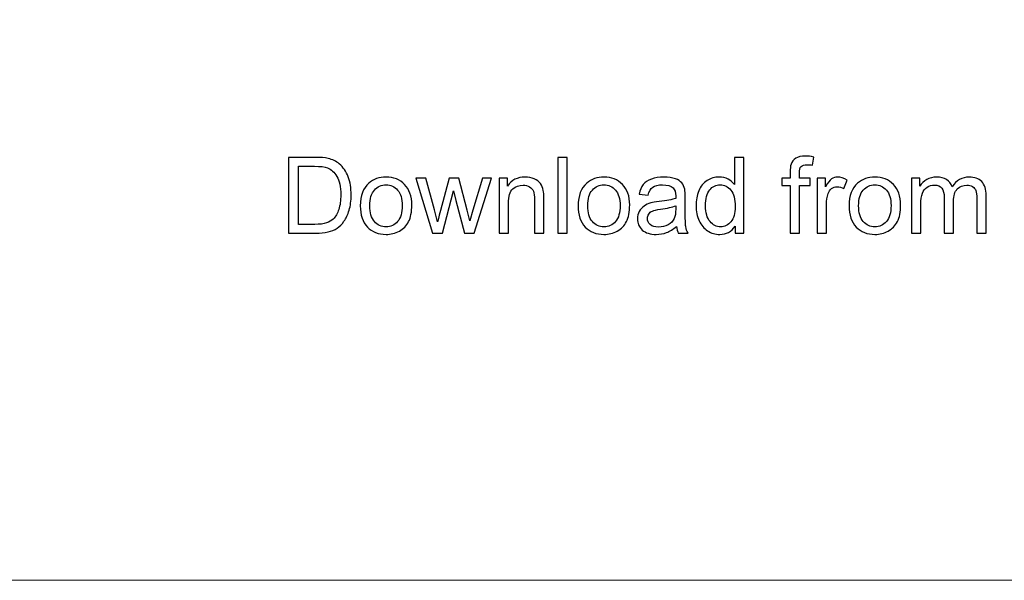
# Model space of a CAD drawing. Header units: millimetres. Extents: x -354 to 271, y -338 to 361.
# Tile 11 of 38: x -275 to -196, y -42 to 2. Entities that reach past the tile are written whole.
import ezdxf

# ---------------------------------------------------------------- set-up
doc = ezdxf.new("R2010")
doc.units = ezdxf.units.MM
doc.header["$MEASUREMENT"] = 0
doc.layers.add('Layer 1', color=7, linetype='Continuous')

msp = doc.modelspace()

# ---------------------------------------------------------------- linework, layer by layer
at = {"layer": 'Layer 1', "color": 175, "lineweight": 20}
msp.add_open_spline([(-353.5484, -42.3756), (-353.5484, -42.3756), (28.0572, -42.3756), (28.0572, -42.3756), (28.0572, -42.3756), (28.0572, -42.3756), (28.0572, 207.6244), (28.0572, 207.6244), (28.0572, 207.6244), (28.0572, 207.6244), (-353.5484, 207.6244), (-353.5484, 207.6244), (-353.5484, 207.6244), (-353.5484, 207.6244), (-353.5484, -42.3756), (-353.5484, -42.3756), (-353.5484, -42.3756), (-353.5484, -42.3756), (-353.5484, -42.3756), (-353.5484, -42.3756)], degree=3, knots=[0, 0, 0, 0, 0.1666667, 0.1666667, 0.1666667, 0.1666667, 0.3333333, 0.3333333, 0.3333333, 0.3333333, 0.5, 0.5, 0.5, 0.5, 0.6666667, 0.6666667, 0.6666667, 0.6666667, 1, 1, 1, 1], dxfattribs=at)
at = {"layer": 'Layer 1', "color": 7}
for points, knots in [([(-253.3846, -14.6607), (-253.3846, -14.6607), (-253.3846, -8.5985), (-253.3846, -8.5985), (-253.3846, -8.5985), (-253.3846, -8.5985), (-251.2961, -8.5985), (-251.2961, -8.5985), (-251.2961, -8.5985), (-250.8248, -8.5985), (-250.465, -8.6268), (-250.2166, -8.6846), (-250.2166, -8.6846), (-249.8695, -8.7651), (-249.5731, -8.9104), (-249.3276, -9.1192), (-249.3276, -9.1192), (-249.0073, -9.3902), (-248.7688, -9.7345), (-248.6108, -10.155), (-248.6108, -10.155), (-248.4513, -10.5755), (-248.3723, -11.0567), (-248.3723, -11.5972), (-248.3723, -11.5972), (-248.3723, -12.0572), (-248.4259, -12.465), (-248.5331, -12.8206), (-248.5331, -12.8206), (-248.6404, -13.1762), (-248.7787, -13.4711), (-248.9466, -13.704), (-248.9466, -13.704), (-249.1159, -13.9368), (-249.2994, -14.1202), (-249.4998, -14.2529), (-249.4998, -14.2529), (-249.6987, -14.3869), (-249.94, -14.4885), (-250.2223, -14.5577), (-250.2223, -14.5577), (-250.5059, -14.6268), (-250.8304, -14.6607), (-251.1973, -14.6607), (-251.1973, -14.6607), (-251.1973, -14.6607), (-253.3846, -14.6607), (-253.3846, -14.6607)], [0, 0, 0, 0, 0.0769231, 0.0769231, 0.0769231, 0.0769231, 0.1538462, 0.1538462, 0.1538462, 0.1538462, 0.2307692, 0.2307692, 0.2307692, 0.2307692, 0.3076923, 0.3076923, 0.3076923, 0.3076923, 0.3846154, 0.3846154, 0.3846154, 0.3846154, 0.4615385, 0.4615385, 0.4615385, 0.4615385, 0.5384615, 0.5384615, 0.5384615, 0.5384615, 0.6153846, 0.6153846, 0.6153846, 0.6153846, 0.6923077, 0.6923077, 0.6923077, 0.6923077, 0.7692308, 0.7692308, 0.7692308, 0.7692308, 0.8461538, 0.8461538, 0.8461538, 0.8461538, 1, 1, 1, 1]), ([(-231.848, -14.6607), (-231.848, -14.6607), (-231.848, -8.5985), (-231.848, -8.5985), (-231.848, -8.5985), (-231.848, -8.5985), (-231.103, -8.5985), (-231.103, -8.5985), (-231.103, -8.5985), (-231.103, -8.5985), (-231.103, -14.6607), (-231.103, -14.6607), (-231.103, -14.6607), (-231.103, -14.6607), (-231.848, -14.6607), (-231.848, -14.6607)], [0, 0, 0, 0, 0.2, 0.2, 0.2, 0.2, 0.4, 0.4, 0.4, 0.4, 0.6, 0.6, 0.6, 0.6, 1, 1, 1, 1]), ([(-217.696, -14.6607), (-217.696, -14.6607), (-217.696, -14.1033), (-217.696, -14.1033), (-217.696, -14.1033), (-217.9739, -14.5365), (-218.3832, -14.7538), (-218.9236, -14.7538), (-218.9236, -14.7538), (-219.2736, -14.7538), (-219.5953, -14.6579), (-219.8874, -14.4646), (-219.8874, -14.4646), (-220.1809, -14.2726), (-220.4081, -14.0031), (-220.5704, -13.6588), (-220.5704, -13.6588), (-220.7313, -13.3131), (-220.8117, -12.9166), (-220.8117, -12.4678), (-220.8117, -12.4678), (-220.8117, -12.0304), (-220.7383, -11.6339), (-220.593, -11.2768), (-220.593, -11.2768), (-220.4462, -10.9212), (-220.2275, -10.6475), (-219.9354, -10.4584), (-219.9354, -10.4584), (-219.6447, -10.2679), (-219.3173, -10.1733), (-218.9575, -10.1733), (-218.9575, -10.1733), (-218.6922, -10.1733), (-218.4565, -10.2298), (-218.2505, -10.3413), (-218.2505, -10.3413), (-218.0445, -10.4528), (-217.8766, -10.5995), (-217.7468, -10.7787), (-217.7468, -10.7787), (-217.7468, -10.7787), (-217.7468, -8.5985), (-217.7468, -8.5985), (-217.7468, -8.5985), (-217.7468, -8.5985), (-217.0017, -8.5985), (-217.0017, -8.5985), (-217.0017, -8.5985), (-217.0017, -8.5985), (-217.0017, -14.6607), (-217.0017, -14.6607), (-217.0017, -14.6607), (-217.0017, -14.6607), (-217.696, -14.6607), (-217.696, -14.6607)], [0, 0, 0, 0, 0.0666667, 0.0666667, 0.0666667, 0.0666667, 0.1333333, 0.1333333, 0.1333333, 0.1333333, 0.2, 0.2, 0.2, 0.2, 0.2666667, 0.2666667, 0.2666667, 0.2666667, 0.3333333, 0.3333333, 0.3333333, 0.3333333, 0.4, 0.4, 0.4, 0.4, 0.4666667, 0.4666667, 0.4666667, 0.4666667, 0.5333333, 0.5333333, 0.5333333, 0.5333333, 0.6, 0.6, 0.6, 0.6, 0.6666667, 0.6666667, 0.6666667, 0.6666667, 0.7333333, 0.7333333, 0.7333333, 0.7333333, 0.8, 0.8, 0.8, 0.8, 0.8666667, 0.8666667, 0.8666667, 0.8666667, 1, 1, 1, 1]), ([(-213.2933, -14.6607), (-213.2933, -14.6607), (-213.2933, -10.8422), (-213.2933, -10.8422), (-213.2933, -10.8422), (-213.2933, -10.8422), (-213.9537, -10.8422), (-213.9537, -10.8422), (-213.9537, -10.8422), (-213.9537, -10.8422), (-213.9537, -10.2665), (-213.9537, -10.2665), (-213.9537, -10.2665), (-213.9537, -10.2665), (-213.2933, -10.2665), (-213.2933, -10.2665), (-213.2933, -10.2665), (-213.2933, -10.2665), (-213.2933, -9.8008), (-213.2933, -9.8008), (-213.2933, -9.8008), (-213.2933, -9.5059), (-213.2679, -9.2872), (-213.2157, -9.1446), (-213.2157, -9.1446), (-213.1437, -8.9527), (-213.0195, -8.7961), (-212.8389, -8.6762), (-212.8389, -8.6762), (-212.6597, -8.5562), (-212.4071, -8.4969), (-212.0826, -8.4969), (-212.0826, -8.4969), (-211.8723, -8.4969), (-211.6409, -8.5223), (-211.3869, -8.5717), (-211.3869, -8.5717), (-211.3869, -8.5717), (-211.4984, -9.2237), (-211.4984, -9.2237), (-211.4984, -9.2237), (-211.6536, -9.1969), (-211.7989, -9.1827), (-211.9372, -9.1827), (-211.9372, -9.1827), (-212.163, -9.1827), (-212.3224, -9.2307), (-212.417, -9.3267), (-212.417, -9.3267), (-212.5101, -9.4226), (-212.5567, -9.6018), (-212.5567, -9.8643), (-212.5567, -9.8643), (-212.5567, -9.8643), (-212.5567, -10.2665), (-212.5567, -10.2665), (-212.5567, -10.2665), (-212.5567, -10.2665), (-211.7016, -10.2665), (-211.7016, -10.2665), (-211.7016, -10.2665), (-211.7016, -10.2665), (-211.7016, -10.8422), (-211.7016, -10.8422), (-211.7016, -10.8422), (-211.7016, -10.8422), (-212.5482, -10.8422), (-212.5482, -10.8422), (-212.5482, -10.8422), (-212.5482, -10.8422), (-212.5482, -14.6607), (-212.5482, -14.6607), (-212.5482, -14.6607), (-212.5482, -14.6607), (-213.2933, -14.6607), (-213.2933, -14.6607)], [0, 0, 0, 0, 0.05, 0.05, 0.05, 0.05, 0.1, 0.1, 0.1, 0.1, 0.15, 0.15, 0.15, 0.15, 0.2, 0.2, 0.2, 0.2, 0.25, 0.25, 0.25, 0.25, 0.3, 0.3, 0.3, 0.3, 0.35, 0.35, 0.35, 0.35, 0.4, 0.4, 0.4, 0.4, 0.45, 0.45, 0.45, 0.45, 0.5, 0.5, 0.5, 0.5, 0.55, 0.55, 0.55, 0.55, 0.6, 0.6, 0.6, 0.6, 0.65, 0.65, 0.65, 0.65, 0.7, 0.7, 0.7, 0.7, 0.75, 0.75, 0.75, 0.75, 0.8, 0.8, 0.8, 0.8, 0.85, 0.85, 0.85, 0.85, 0.9, 0.9, 0.9, 0.9, 1, 1, 1, 1]), ([(-252.5802, -13.9495), (-252.5802, -13.9495), (-251.2876, -13.9495), (-251.2876, -13.9495), (-251.2876, -13.9495), (-250.8883, -13.9495), (-250.575, -13.9128), (-250.3478, -13.838), (-250.3478, -13.838), (-250.1207, -13.7632), (-249.94, -13.6588), (-249.8046, -13.5233), (-249.8046, -13.5233), (-249.6155, -13.3328), (-249.4673, -13.076), (-249.3615, -12.7543), (-249.3615, -12.7543), (-249.2556, -12.4325), (-249.202, -12.0431), (-249.202, -11.5845), (-249.202, -11.5845), (-249.202, -10.9495), (-249.3064, -10.4612), (-249.5139, -10.1197), (-249.5139, -10.1197), (-249.7213, -9.7782), (-249.9739, -9.5496), (-250.2716, -9.4339), (-250.2716, -9.4339), (-250.4861, -9.3507), (-250.8319, -9.3097), (-251.3088, -9.3097), (-251.3088, -9.3097), (-251.3088, -9.3097), (-252.5802, -9.3097), (-252.5802, -9.3097), (-252.5802, -9.3097), (-252.5802, -9.3097), (-252.5802, -13.9495), (-252.5802, -13.9495)], [0, 0, 0, 0, 0.0909091, 0.0909091, 0.0909091, 0.0909091, 0.1818182, 0.1818182, 0.1818182, 0.1818182, 0.2727273, 0.2727273, 0.2727273, 0.2727273, 0.3636364, 0.3636364, 0.3636364, 0.3636364, 0.4545455, 0.4545455, 0.4545455, 0.4545455, 0.5454545, 0.5454545, 0.5454545, 0.5454545, 0.6363636, 0.6363636, 0.6363636, 0.6363636, 0.7272727, 0.7272727, 0.7272727, 0.7272727, 0.8181818, 0.8181818, 0.8181818, 0.8181818, 1, 1, 1, 1]), ([(-247.6427, -12.4636), (-247.6427, -11.6522), (-247.4169, -11.0511), (-246.964, -10.6602), (-246.964, -10.6602), (-246.5872, -10.3356), (-246.1257, -10.1733), (-245.5825, -10.1733), (-245.5825, -10.1733), (-244.9799, -10.1733), (-244.486, -10.3709), (-244.1022, -10.766), (-244.1022, -10.766), (-243.7198, -11.1597), (-243.5279, -11.7058), (-243.5279, -12.4015), (-243.5279, -12.4015), (-243.5279, -12.9659), (-243.6125, -13.409), (-243.7819, -13.7322), (-243.7819, -13.7322), (-243.9512, -14.0553), (-244.1982, -14.3065), (-244.5227, -14.4857), (-244.5227, -14.4857), (-244.8459, -14.6649), (-245.2001, -14.7538), (-245.5825, -14.7538), (-245.5825, -14.7538), (-246.1977, -14.7538), (-246.6944, -14.5577), (-247.074, -14.164), (-247.074, -14.164), (-247.4536, -13.7703), (-247.6427, -13.203), (-247.6427, -12.4636)], [0, 0, 0, 0, 0.1, 0.1, 0.1, 0.1, 0.2, 0.2, 0.2, 0.2, 0.3, 0.3, 0.3, 0.3, 0.4, 0.4, 0.4, 0.4, 0.5, 0.5, 0.5, 0.5, 0.6, 0.6, 0.6, 0.6, 0.7, 0.7, 0.7, 0.7, 0.8, 0.8, 0.8, 0.8, 1, 1, 1, 1]), ([(-236.54, -14.6607), (-236.54, -14.6607), (-236.54, -10.2665), (-236.54, -10.2665), (-236.54, -10.2665), (-236.54, -10.2665), (-235.8711, -10.2665), (-235.8711, -10.2665), (-235.8711, -10.2665), (-235.8711, -10.2665), (-235.8711, -10.8902), (-235.8711, -10.8902), (-235.8711, -10.8902), (-235.5494, -10.4118), (-235.0837, -10.1733), (-234.4755, -10.1733), (-234.4755, -10.1733), (-234.2102, -10.1733), (-233.9675, -10.2213), (-233.746, -10.3159), (-233.746, -10.3159), (-233.5244, -10.4104), (-233.3579, -10.536), (-233.2479, -10.6898), (-233.2479, -10.6898), (-233.1378, -10.8436), (-233.0602, -11.0271), (-233.0164, -11.2387), (-233.0164, -11.2387), (-232.9896, -11.377), (-232.9755, -11.6183), (-232.9755, -11.9626), (-232.9755, -11.9626), (-232.9755, -11.9626), (-232.9755, -14.6607), (-232.9755, -14.6607), (-232.9755, -14.6607), (-232.9755, -14.6607), (-233.7206, -14.6607), (-233.7206, -14.6607), (-233.7206, -14.6607), (-233.7206, -14.6607), (-233.7206, -11.9909), (-233.7206, -11.9909), (-233.7206, -11.9909), (-233.7206, -11.6875), (-233.7488, -11.4603), (-233.8067, -11.3107), (-233.8067, -11.3107), (-233.8645, -11.1611), (-233.9675, -11.0412), (-234.1143, -10.9509), (-234.1143, -10.9509), (-234.261, -10.862), (-234.4346, -10.8168), (-234.6322, -10.8168), (-234.6322, -10.8168), (-234.9483, -10.8168), (-235.2206, -10.917), (-235.4506, -11.1188), (-235.4506, -11.1188), (-235.6806, -11.3192), (-235.7949, -11.7016), (-235.7949, -12.2632), (-235.7949, -12.2632), (-235.7949, -12.2632), (-235.7949, -14.6607), (-235.7949, -14.6607), (-235.7949, -14.6607), (-235.7949, -14.6607), (-236.54, -14.6607), (-236.54, -14.6607)], [0, 0, 0, 0, 0.0526316, 0.0526316, 0.0526316, 0.0526316, 0.1052632, 0.1052632, 0.1052632, 0.1052632, 0.1578947, 0.1578947, 0.1578947, 0.1578947, 0.2105263, 0.2105263, 0.2105263, 0.2105263, 0.2631579, 0.2631579, 0.2631579, 0.2631579, 0.3157895, 0.3157895, 0.3157895, 0.3157895, 0.3684211, 0.3684211, 0.3684211, 0.3684211, 0.4210526, 0.4210526, 0.4210526, 0.4210526, 0.4736842, 0.4736842, 0.4736842, 0.4736842, 0.5263158, 0.5263158, 0.5263158, 0.5263158, 0.5789474, 0.5789474, 0.5789474, 0.5789474, 0.6315789, 0.6315789, 0.6315789, 0.6315789, 0.6842105, 0.6842105, 0.6842105, 0.6842105, 0.7368421, 0.7368421, 0.7368421, 0.7368421, 0.7894737, 0.7894737, 0.7894737, 0.7894737, 0.8421053, 0.8421053, 0.8421053, 0.8421053, 0.8947368, 0.8947368, 0.8947368, 0.8947368, 1, 1, 1, 1]), ([(-230.2295, -12.4636), (-230.2295, -11.6522), (-230.0037, -11.0511), (-229.5508, -10.6602), (-229.5508, -10.6602), (-229.174, -10.3356), (-228.7125, -10.1733), (-228.1693, -10.1733), (-228.1693, -10.1733), (-227.5667, -10.1733), (-227.0728, -10.3709), (-226.689, -10.766), (-226.689, -10.766), (-226.3066, -11.1597), (-226.1147, -11.7058), (-226.1147, -12.4015), (-226.1147, -12.4015), (-226.1147, -12.9659), (-226.1993, -13.409), (-226.3687, -13.7322), (-226.3687, -13.7322), (-226.538, -14.0553), (-226.785, -14.3065), (-227.1095, -14.4857), (-227.1095, -14.4857), (-227.4327, -14.6649), (-227.7869, -14.7538), (-228.1693, -14.7538), (-228.1693, -14.7538), (-228.7845, -14.7538), (-229.2812, -14.5577), (-229.6608, -14.164), (-229.6608, -14.164), (-230.0404, -13.7703), (-230.2295, -13.203), (-230.2295, -12.4636)], [0, 0, 0, 0, 0.1, 0.1, 0.1, 0.1, 0.2, 0.2, 0.2, 0.2, 0.3, 0.3, 0.3, 0.3, 0.4, 0.4, 0.4, 0.4, 0.5, 0.5, 0.5, 0.5, 0.6, 0.6, 0.6, 0.6, 0.7, 0.7, 0.7, 0.7, 0.8, 0.8, 0.8, 0.8, 1, 1, 1, 1]), ([(-222.371, -14.1104), (-222.6476, -14.346), (-222.9143, -14.5111), (-223.1697, -14.6085), (-223.1697, -14.6085), (-223.4251, -14.7059), (-223.6988, -14.7538), (-223.9924, -14.7538), (-223.9924, -14.7538), (-224.475, -14.7538), (-224.8461, -14.6367), (-225.1057, -14.4011), (-225.1057, -14.4011), (-225.3654, -14.1668), (-225.4952, -13.8662), (-225.4952, -13.5008), (-225.4952, -13.5008), (-225.4952, -13.2863), (-225.4458, -13.0901), (-225.3484, -12.9123), (-225.3484, -12.9123), (-225.2497, -12.7345), (-225.1213, -12.5934), (-224.9632, -12.4862), (-224.9632, -12.4862), (-224.8038, -12.3789), (-224.626, -12.2971), (-224.427, -12.242), (-224.427, -12.242), (-224.2802, -12.2039), (-224.0587, -12.1673), (-223.7638, -12.1306), (-223.7638, -12.1306), (-223.1626, -12.06), (-222.7181, -11.9739), (-222.4345, -11.8752), (-222.4345, -11.8752), (-222.4317, -11.7736), (-222.4303, -11.7086), (-222.4303, -11.6818), (-222.4303, -11.6818), (-222.4303, -11.3799), (-222.5008, -11.1668), (-222.6419, -11.0426), (-222.6419, -11.0426), (-222.8324, -10.8747), (-223.1161, -10.7914), (-223.4914, -10.7914), (-223.4914, -10.7914), (-223.8428, -10.7914), (-224.1024, -10.8535), (-224.2689, -10.9763), (-224.2689, -10.9763), (-224.4369, -11.099), (-224.5596, -11.3164), (-224.6401, -11.6296), (-224.6401, -11.6296), (-224.6401, -11.6296), (-225.3682, -11.528), (-225.3682, -11.528), (-225.3682, -11.528), (-225.3019, -11.2162), (-225.1932, -10.9636), (-225.0408, -10.7717), (-225.0408, -10.7717), (-224.8884, -10.5798), (-224.6683, -10.433), (-224.3804, -10.3286), (-224.3804, -10.3286), (-224.094, -10.2256), (-223.7595, -10.1733), (-223.3813, -10.1733), (-223.3813, -10.1733), (-223.006, -10.1733), (-222.6998, -10.2171), (-222.4641, -10.306), (-222.4641, -10.306), (-222.2299, -10.3949), (-222.0563, -10.505), (-221.9462, -10.639), (-221.9462, -10.639), (-221.8362, -10.7731), (-221.7586, -10.9424), (-221.7134, -11.147), (-221.7134, -11.147), (-221.6894, -11.274), (-221.6767, -11.5026), (-221.6767, -11.8314), (-221.6767, -11.8314), (-221.6767, -11.8314), (-221.6767, -12.8192), (-221.6767, -12.8192), (-221.6767, -12.8192), (-221.6767, -13.5092), (-221.6612, -13.9453), (-221.6302, -14.1301), (-221.6302, -14.1301), (-221.6005, -14.315), (-221.5384, -14.4914), (-221.4481, -14.6607), (-221.4481, -14.6607), (-221.4481, -14.6607), (-222.2271, -14.6607), (-222.2271, -14.6607), (-222.2271, -14.6607), (-222.3018, -14.5041), (-222.3498, -14.3206), (-222.371, -14.1104)], [0, 0, 0, 0, 0.0357143, 0.0357143, 0.0357143, 0.0357143, 0.0714286, 0.0714286, 0.0714286, 0.0714286, 0.1071429, 0.1071429, 0.1071429, 0.1071429, 0.1428571, 0.1428571, 0.1428571, 0.1428571, 0.1785714, 0.1785714, 0.1785714, 0.1785714, 0.2142857, 0.2142857, 0.2142857, 0.2142857, 0.25, 0.25, 0.25, 0.25, 0.2857143, 0.2857143, 0.2857143, 0.2857143, 0.3214286, 0.3214286, 0.3214286, 0.3214286, 0.3571429, 0.3571429, 0.3571429, 0.3571429, 0.3928571, 0.3928571, 0.3928571, 0.3928571, 0.4285714, 0.4285714, 0.4285714, 0.4285714, 0.4642857, 0.4642857, 0.4642857, 0.4642857, 0.5, 0.5, 0.5, 0.5, 0.5357143, 0.5357143, 0.5357143, 0.5357143, 0.5714286, 0.5714286, 0.5714286, 0.5714286, 0.6071429, 0.6071429, 0.6071429, 0.6071429, 0.6428571, 0.6428571, 0.6428571, 0.6428571, 0.6785714, 0.6785714, 0.6785714, 0.6785714, 0.7142857, 0.7142857, 0.7142857, 0.7142857, 0.75, 0.75, 0.75, 0.75, 0.7857143, 0.7857143, 0.7857143, 0.7857143, 0.8214286, 0.8214286, 0.8214286, 0.8214286, 0.8571429, 0.8571429, 0.8571429, 0.8571429, 0.8928571, 0.8928571, 0.8928571, 0.8928571, 0.9285714, 0.9285714, 0.9285714, 0.9285714, 1, 1, 1, 1]), ([(-211.1273, -14.6607), (-211.1273, -14.6607), (-211.1273, -10.2665), (-211.1273, -10.2665), (-211.1273, -10.2665), (-211.1273, -10.2665), (-210.4584, -10.2665), (-210.4584, -10.2665), (-210.4584, -10.2665), (-210.4584, -10.2665), (-210.4584, -10.9396), (-210.4584, -10.9396), (-210.4584, -10.9396), (-210.2877, -10.6277), (-210.1296, -10.4217), (-209.9843, -10.3229), (-209.9843, -10.3229), (-209.8389, -10.2227), (-209.6795, -10.1733), (-209.5059, -10.1733), (-209.5059, -10.1733), (-209.2547, -10.1733), (-208.9993, -10.2524), (-208.7397, -10.409), (-208.7397, -10.409), (-208.7397, -10.409), (-209.0049, -11.0962), (-209.0049, -11.0962), (-209.0049, -11.0962), (-209.1856, -10.9946), (-209.3662, -10.9438), (-209.5468, -10.9438), (-209.5468, -10.9438), (-209.7091, -10.9438), (-209.8544, -10.9932), (-209.9828, -11.0906), (-209.9828, -11.0906), (-210.1113, -11.1879), (-210.203, -11.3234), (-210.258, -11.497), (-210.258, -11.497), (-210.3413, -11.7609), (-210.3822, -12.0501), (-210.3822, -12.3648), (-210.3822, -12.3648), (-210.3822, -12.3648), (-210.3822, -14.6607), (-210.3822, -14.6607), (-210.3822, -14.6607), (-210.3822, -14.6607), (-211.1273, -14.6607), (-211.1273, -14.6607)], [0, 0, 0, 0, 0.0714286, 0.0714286, 0.0714286, 0.0714286, 0.1428571, 0.1428571, 0.1428571, 0.1428571, 0.2142857, 0.2142857, 0.2142857, 0.2142857, 0.2857143, 0.2857143, 0.2857143, 0.2857143, 0.3571429, 0.3571429, 0.3571429, 0.3571429, 0.4285714, 0.4285714, 0.4285714, 0.4285714, 0.5, 0.5, 0.5, 0.5, 0.5714286, 0.5714286, 0.5714286, 0.5714286, 0.6428571, 0.6428571, 0.6428571, 0.6428571, 0.7142857, 0.7142857, 0.7142857, 0.7142857, 0.7857143, 0.7857143, 0.7857143, 0.7857143, 0.8571429, 0.8571429, 0.8571429, 0.8571429, 1, 1, 1, 1]), ([(-208.5788, -12.4636), (-208.5788, -11.6522), (-208.353, -11.0511), (-207.9001, -10.6602), (-207.9001, -10.6602), (-207.5233, -10.3356), (-207.0618, -10.1733), (-206.5186, -10.1733), (-206.5186, -10.1733), (-205.916, -10.1733), (-205.4221, -10.3709), (-205.0383, -10.766), (-205.0383, -10.766), (-204.6559, -11.1597), (-204.464, -11.7058), (-204.464, -12.4015), (-204.464, -12.4015), (-204.464, -12.9659), (-204.5486, -13.409), (-204.718, -13.7322), (-204.718, -13.7322), (-204.8873, -14.0553), (-205.1343, -14.3065), (-205.4588, -14.4857), (-205.4588, -14.4857), (-205.782, -14.6649), (-206.1362, -14.7538), (-206.5186, -14.7538), (-206.5186, -14.7538), (-207.1338, -14.7538), (-207.6305, -14.5577), (-208.0101, -14.164), (-208.0101, -14.164), (-208.3897, -13.7703), (-208.5788, -13.203), (-208.5788, -12.4636)], [0, 0, 0, 0, 0.1, 0.1, 0.1, 0.1, 0.2, 0.2, 0.2, 0.2, 0.3, 0.3, 0.3, 0.3, 0.4, 0.4, 0.4, 0.4, 0.5, 0.5, 0.5, 0.5, 0.6, 0.6, 0.6, 0.6, 0.7, 0.7, 0.7, 0.7, 0.8, 0.8, 0.8, 0.8, 1, 1, 1, 1]), ([(-203.5905, -14.6607), (-203.5905, -14.6607), (-203.5905, -10.2665), (-203.5905, -10.2665), (-203.5905, -10.2665), (-203.5905, -10.2665), (-202.9216, -10.2665), (-202.9216, -10.2665), (-202.9216, -10.2665), (-202.9216, -10.2665), (-202.9216, -10.8874), (-202.9216, -10.8874), (-202.9216, -10.8874), (-202.7848, -10.6729), (-202.6013, -10.4993), (-202.3727, -10.3695), (-202.3727, -10.3695), (-202.1441, -10.2383), (-201.8845, -10.1733), (-201.5924, -10.1733), (-201.5924, -10.1733), (-201.2678, -10.1733), (-201.0011, -10.2411), (-200.7937, -10.3751), (-200.7937, -10.3751), (-200.5862, -10.5106), (-200.4395, -10.6983), (-200.3548, -10.941), (-200.3548, -10.941), (-200.0049, -10.4288), (-199.5519, -10.1733), (-198.9931, -10.1733), (-198.9931, -10.1733), (-198.5556, -10.1733), (-198.2184, -10.2933), (-197.9841, -10.5346), (-197.9841, -10.5346), (-197.7485, -10.7759), (-197.6299, -11.147), (-197.6299, -11.648), (-197.6299, -11.648), (-197.6299, -11.648), (-197.6299, -14.6607), (-197.6299, -14.6607), (-197.6299, -14.6607), (-197.6299, -14.6607), (-198.375, -14.6607), (-198.375, -14.6607), (-198.375, -14.6607), (-198.375, -14.6607), (-198.375, -11.8949), (-198.375, -11.8949), (-198.375, -11.8949), (-198.375, -11.5986), (-198.4004, -11.3841), (-198.4484, -11.2529), (-198.4484, -11.2529), (-198.4964, -11.1216), (-198.5839, -11.0172), (-198.7123, -10.9368), (-198.7123, -10.9368), (-198.8393, -10.8563), (-198.9888, -10.8168), (-199.1596, -10.8168), (-199.1596, -10.8168), (-199.47, -10.8168), (-199.7269, -10.9198), (-199.9315, -11.1244), (-199.9315, -11.1244), (-200.1361, -11.3305), (-200.2377, -11.6593), (-200.2377, -12.1108), (-200.2377, -12.1108), (-200.2377, -12.1108), (-200.2377, -14.6607), (-200.2377, -14.6607), (-200.2377, -14.6607), (-200.2377, -14.6607), (-200.9828, -14.6607), (-200.9828, -14.6607), (-200.9828, -14.6607), (-200.9828, -14.6607), (-200.9828, -11.8088), (-200.9828, -11.8088), (-200.9828, -11.8088), (-200.9828, -11.4786), (-201.0434, -11.2303), (-201.1648, -11.0652), (-201.1648, -11.0652), (-201.2861, -10.9001), (-201.4851, -10.8168), (-201.7603, -10.8168), (-201.7603, -10.8168), (-201.9691, -10.8168), (-202.1624, -10.8719), (-202.3402, -10.9819), (-202.3402, -10.9819), (-202.518, -11.092), (-202.6465, -11.2529), (-202.7269, -11.4659), (-202.7269, -11.4659), (-202.8059, -11.6776), (-202.8454, -11.9838), (-202.8454, -12.3832), (-202.8454, -12.3832), (-202.8454, -12.3832), (-202.8454, -14.6607), (-202.8454, -14.6607), (-202.8454, -14.6607), (-202.8454, -14.6607), (-203.5905, -14.6607), (-203.5905, -14.6607)], [0, 0, 0, 0, 0.0344828, 0.0344828, 0.0344828, 0.0344828, 0.0689655, 0.0689655, 0.0689655, 0.0689655, 0.1034483, 0.1034483, 0.1034483, 0.1034483, 0.137931, 0.137931, 0.137931, 0.137931, 0.1724138, 0.1724138, 0.1724138, 0.1724138, 0.2068966, 0.2068966, 0.2068966, 0.2068966, 0.2413793, 0.2413793, 0.2413793, 0.2413793, 0.2758621, 0.2758621, 0.2758621, 0.2758621, 0.3103448, 0.3103448, 0.3103448, 0.3103448, 0.3448276, 0.3448276, 0.3448276, 0.3448276, 0.3793103, 0.3793103, 0.3793103, 0.3793103, 0.4137931, 0.4137931, 0.4137931, 0.4137931, 0.4482759, 0.4482759, 0.4482759, 0.4482759, 0.4827586, 0.4827586, 0.4827586, 0.4827586, 0.5172414, 0.5172414, 0.5172414, 0.5172414, 0.5517241, 0.5517241, 0.5517241, 0.5517241, 0.5862069, 0.5862069, 0.5862069, 0.5862069, 0.6206897, 0.6206897, 0.6206897, 0.6206897, 0.6551724, 0.6551724, 0.6551724, 0.6551724, 0.6896552, 0.6896552, 0.6896552, 0.6896552, 0.7241379, 0.7241379, 0.7241379, 0.7241379, 0.7586207, 0.7586207, 0.7586207, 0.7586207, 0.7931034, 0.7931034, 0.7931034, 0.7931034, 0.8275862, 0.8275862, 0.8275862, 0.8275862, 0.862069, 0.862069, 0.862069, 0.862069, 0.8965517, 0.8965517, 0.8965517, 0.8965517, 0.9310345, 0.9310345, 0.9310345, 0.9310345, 1, 1, 1, 1]), ([(-246.8807, -12.465), (-246.8807, -13.0266), (-246.7579, -13.4471), (-246.5124, -13.7251), (-246.5124, -13.7251), (-246.2654, -14.0045), (-245.9564, -14.1442), (-245.5825, -14.1442), (-245.5825, -14.1442), (-245.2128, -14.1442), (-244.9051, -14.0045), (-244.6582, -13.7237), (-244.6582, -13.7237), (-244.4127, -13.4429), (-244.2899, -13.0153), (-244.2899, -12.441), (-244.2899, -12.441), (-244.2899, -11.8991), (-244.4141, -11.4885), (-244.661, -11.2105), (-244.661, -11.2105), (-244.908, -10.9311), (-245.2156, -10.7914), (-245.5825, -10.7914), (-245.5825, -10.7914), (-245.9564, -10.7914), (-246.2654, -10.9297), (-246.5124, -11.2077), (-246.5124, -11.2077), (-246.7579, -11.4857), (-246.8807, -11.9048), (-246.8807, -12.465)], [0, 0, 0, 0, 0.1111111, 0.1111111, 0.1111111, 0.1111111, 0.2222222, 0.2222222, 0.2222222, 0.2222222, 0.3333333, 0.3333333, 0.3333333, 0.3333333, 0.4444444, 0.4444444, 0.4444444, 0.4444444, 0.5555556, 0.5555556, 0.5555556, 0.5555556, 0.6666667, 0.6666667, 0.6666667, 0.6666667, 0.7777778, 0.7777778, 0.7777778, 0.7777778, 1, 1, 1, 1]), ([(-241.8642, -14.6607), (-241.8642, -14.6607), (-243.192, -10.2665), (-243.192, -10.2665), (-243.192, -10.2665), (-243.192, -10.2665), (-242.4131, -10.2665), (-242.4131, -10.2665), (-242.4131, -10.2665), (-242.4131, -10.2665), (-241.7118, -12.8023), (-241.7118, -12.8023), (-241.7118, -12.8023), (-241.7118, -12.8023), (-241.4634, -13.7463), (-241.4634, -13.7463), (-241.4634, -13.7463), (-241.4535, -13.6997), (-241.3773, -13.3978), (-241.2362, -12.8404), (-241.2362, -12.8404), (-241.2362, -12.8404), (-240.5405, -10.2665), (-240.5405, -10.2665), (-240.5405, -10.2665), (-240.5405, -10.2665), (-239.7771, -10.2665), (-239.7771, -10.2665), (-239.7771, -10.2665), (-239.7771, -10.2665), (-239.1153, -12.8178), (-239.1153, -12.8178), (-239.1153, -12.8178), (-239.1153, -12.8178), (-238.8994, -13.6546), (-238.8994, -13.6546), (-238.8994, -13.6546), (-238.8994, -13.6546), (-238.6468, -12.8065), (-238.6468, -12.8065), (-238.6468, -12.8065), (-238.6468, -12.8065), (-237.8876, -10.2665), (-237.8876, -10.2665), (-237.8876, -10.2665), (-237.8876, -10.2665), (-237.1637, -10.2665), (-237.1637, -10.2665), (-237.1637, -10.2665), (-237.1637, -10.2665), (-238.5424, -14.6607), (-238.5424, -14.6607), (-238.5424, -14.6607), (-238.5424, -14.6607), (-239.3129, -14.6607), (-239.3129, -14.6607), (-239.3129, -14.6607), (-239.3129, -14.6607), (-240.01, -12.0318), (-240.01, -12.0318), (-240.01, -12.0318), (-240.01, -12.0318), (-240.1864, -11.2797), (-240.1864, -11.2797), (-240.1864, -11.2797), (-240.1864, -11.2797), (-241.0754, -14.6607), (-241.0754, -14.6607), (-241.0754, -14.6607), (-241.0754, -14.6607), (-241.8642, -14.6607), (-241.8642, -14.6607)], [0, 0, 0, 0, 0.0526316, 0.0526316, 0.0526316, 0.0526316, 0.1052632, 0.1052632, 0.1052632, 0.1052632, 0.1578947, 0.1578947, 0.1578947, 0.1578947, 0.2105263, 0.2105263, 0.2105263, 0.2105263, 0.2631579, 0.2631579, 0.2631579, 0.2631579, 0.3157895, 0.3157895, 0.3157895, 0.3157895, 0.3684211, 0.3684211, 0.3684211, 0.3684211, 0.4210526, 0.4210526, 0.4210526, 0.4210526, 0.4736842, 0.4736842, 0.4736842, 0.4736842, 0.5263158, 0.5263158, 0.5263158, 0.5263158, 0.5789474, 0.5789474, 0.5789474, 0.5789474, 0.6315789, 0.6315789, 0.6315789, 0.6315789, 0.6842105, 0.6842105, 0.6842105, 0.6842105, 0.7368421, 0.7368421, 0.7368421, 0.7368421, 0.7894737, 0.7894737, 0.7894737, 0.7894737, 0.8421053, 0.8421053, 0.8421053, 0.8421053, 0.8947368, 0.8947368, 0.8947368, 0.8947368, 1, 1, 1, 1]), ([(-229.4675, -12.465), (-229.4675, -13.0266), (-229.3447, -13.4471), (-229.0992, -13.7251), (-229.0992, -13.7251), (-228.8522, -14.0045), (-228.5432, -14.1442), (-228.1693, -14.1442), (-228.1693, -14.1442), (-227.7996, -14.1442), (-227.4919, -14.0045), (-227.245, -13.7237), (-227.245, -13.7237), (-226.9995, -13.4429), (-226.8767, -13.0153), (-226.8767, -12.441), (-226.8767, -12.441), (-226.8767, -11.8991), (-227.0009, -11.4885), (-227.2478, -11.2105), (-227.2478, -11.2105), (-227.4948, -10.9311), (-227.8024, -10.7914), (-228.1693, -10.7914), (-228.1693, -10.7914), (-228.5432, -10.7914), (-228.8522, -10.9297), (-229.0992, -11.2077), (-229.0992, -11.2077), (-229.3447, -11.4857), (-229.4675, -11.9048), (-229.4675, -12.465)], [0, 0, 0, 0, 0.1111111, 0.1111111, 0.1111111, 0.1111111, 0.2222222, 0.2222222, 0.2222222, 0.2222222, 0.3333333, 0.3333333, 0.3333333, 0.3333333, 0.4444444, 0.4444444, 0.4444444, 0.4444444, 0.5555556, 0.5555556, 0.5555556, 0.5555556, 0.6666667, 0.6666667, 0.6666667, 0.6666667, 0.7777778, 0.7777778, 0.7777778, 0.7777778, 1, 1, 1, 1]), ([(-220.0497, -12.4692), (-220.0497, -13.0309), (-219.9312, -13.45), (-219.6927, -13.728), (-219.6927, -13.728), (-219.4556, -14.0059), (-219.1748, -14.1442), (-218.8517, -14.1442), (-218.8517, -14.1442), (-218.5257, -14.1442), (-218.2491, -14.0116), (-218.0205, -13.7463), (-218.0205, -13.7463), (-217.7933, -13.481), (-217.679, -13.076), (-217.679, -12.5313), (-217.679, -12.5313), (-217.679, -11.933), (-217.7947, -11.4927), (-218.0276, -11.2119), (-218.0276, -11.2119), (-218.259, -10.9311), (-218.5454, -10.7914), (-218.8855, -10.7914), (-218.8855, -10.7914), (-219.2171, -10.7914), (-219.4937, -10.9255), (-219.7167, -11.195), (-219.7167, -11.195), (-219.9382, -11.4645), (-220.0497, -11.8893), (-220.0497, -12.4692)], [0, 0, 0, 0, 0.1111111, 0.1111111, 0.1111111, 0.1111111, 0.2222222, 0.2222222, 0.2222222, 0.2222222, 0.3333333, 0.3333333, 0.3333333, 0.3333333, 0.4444444, 0.4444444, 0.4444444, 0.4444444, 0.5555556, 0.5555556, 0.5555556, 0.5555556, 0.6666667, 0.6666667, 0.6666667, 0.6666667, 0.7777778, 0.7777778, 0.7777778, 0.7777778, 1, 1, 1, 1]), ([(-207.8168, -12.465), (-207.8168, -13.0266), (-207.694, -13.4471), (-207.4485, -13.7251), (-207.4485, -13.7251), (-207.2015, -14.0045), (-206.8925, -14.1442), (-206.5186, -14.1442), (-206.5186, -14.1442), (-206.1489, -14.1442), (-205.8412, -14.0045), (-205.5943, -13.7237), (-205.5943, -13.7237), (-205.3488, -13.4429), (-205.226, -13.0153), (-205.226, -12.441), (-205.226, -12.441), (-205.226, -11.8991), (-205.3502, -11.4885), (-205.5971, -11.2105), (-205.5971, -11.2105), (-205.8441, -10.9311), (-206.1517, -10.7914), (-206.5186, -10.7914), (-206.5186, -10.7914), (-206.8925, -10.7914), (-207.2015, -10.9297), (-207.4485, -11.2077), (-207.4485, -11.2077), (-207.694, -11.4857), (-207.8168, -11.9048), (-207.8168, -12.465)], [0, 0, 0, 0, 0.1111111, 0.1111111, 0.1111111, 0.1111111, 0.2222222, 0.2222222, 0.2222222, 0.2222222, 0.3333333, 0.3333333, 0.3333333, 0.3333333, 0.4444444, 0.4444444, 0.4444444, 0.4444444, 0.5555556, 0.5555556, 0.5555556, 0.5555556, 0.6666667, 0.6666667, 0.6666667, 0.6666667, 0.7777778, 0.7777778, 0.7777778, 0.7777778, 1, 1, 1, 1]), ([(-222.4303, -12.4594), (-222.7012, -12.5694), (-223.1076, -12.6626), (-223.6495, -12.7388), (-223.6495, -12.7388), (-223.9571, -12.7825), (-224.1744, -12.8319), (-224.3014, -12.8869), (-224.3014, -12.8869), (-224.4284, -12.942), (-224.5258, -13.0224), (-224.5949, -13.1268), (-224.5949, -13.1268), (-224.6641, -13.2326), (-224.6993, -13.3498), (-224.6993, -13.4796), (-224.6993, -13.4796), (-224.6993, -13.6757), (-224.6245, -13.8408), (-224.4736, -13.9721), (-224.4736, -13.9721), (-224.3226, -14.1033), (-224.1024, -14.1696), (-223.8131, -14.1696), (-223.8131, -14.1696), (-223.5267, -14.1696), (-223.2713, -14.1075), (-223.0469, -13.982), (-223.0469, -13.982), (-222.824, -13.8578), (-222.6589, -13.687), (-222.5544, -13.4711), (-222.5544, -13.4711), (-222.474, -13.3032), (-222.4345, -13.0563), (-222.4345, -12.7303), (-222.4345, -12.7303), (-222.4345, -12.7303), (-222.4303, -12.4594), (-222.4303, -12.4594)], [0, 0, 0, 0, 0.0909091, 0.0909091, 0.0909091, 0.0909091, 0.1818182, 0.1818182, 0.1818182, 0.1818182, 0.2727273, 0.2727273, 0.2727273, 0.2727273, 0.3636364, 0.3636364, 0.3636364, 0.3636364, 0.4545455, 0.4545455, 0.4545455, 0.4545455, 0.5454545, 0.5454545, 0.5454545, 0.5454545, 0.6363636, 0.6363636, 0.6363636, 0.6363636, 0.7272727, 0.7272727, 0.7272727, 0.7272727, 0.8181818, 0.8181818, 0.8181818, 0.8181818, 1, 1, 1, 1])]:
    msp.add_open_spline(points, degree=3, knots=knots, dxfattribs=at)

doc.saveas('drawing.dxf')
